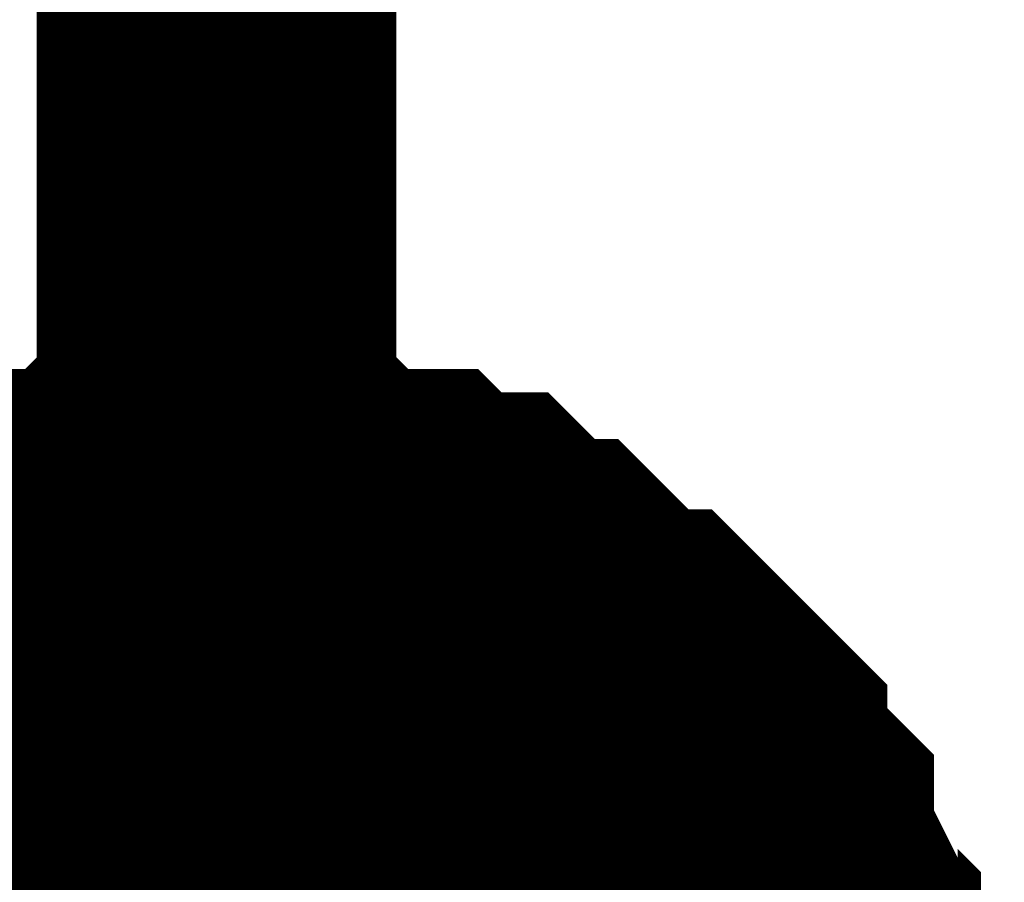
# Model space of a CAD drawing. Header units: inches. Extents: x 0 to 292, y 0 to 193.
# Tile 6 of 155: x 13.104 to 13.925, y 54.297 to 55.016. Entities that reach past the tile are written whole.
import ezdxf

# ---------------------------------------------------------------- set-up
doc = ezdxf.new("R2010")
doc.units = ezdxf.units.IN
doc.layers.add('Sheet', color=255, linetype='Continuous')

msp = doc.modelspace()

# ---------------------------------------------------------------- linework, layer by layer
at = {"layer": 'Sheet'}
for points in [[(13.26842, 56.64118, 0.29972, 0.29972, 0), (13.26842, 54.08784, 0.29972, 0.29972, 0)], [(12.93719, 54.45817, 0.29972, 0.29972, 0), (12.95668, 54.47767, 0.29972, 0.29972, 0), (12.97616, 54.49716, 0.29972, 0.29972, 0), (12.99564, 54.51665, 0.29972, 0.29972, 0), (13.01513, 54.51665, 0.29972, 0.29972, 0), (13.03461, 54.53614, 0.29972, 0.29972, 0), (13.0541, 54.55563, 0.29972, 0.29972, 0), (13.07358, 54.55563, 0.29972, 0.29972, 0), (13.09306, 54.55563, 0.29972, 0.29972, 0), (13.11255, 54.57512, 0.29972, 0.29972, 0), (13.15151, 54.57512, 0.29972, 0.29972, 0), (13.171, 54.57512, 0.29972, 0.29972, 0), (13.19048, 54.59461, 0.29972, 0.29972, 0), (13.20997, 54.59461, 0.29972, 0.29972, 0), (13.24893, 54.59461, 0.29972, 0.29972, 0), (13.26842, 54.59461, 0.29972, 0.29972, 0)], [(12.93719, 54.45817, 0.29972, 0.29972, 0), (12.95668, 54.47767, 0.29972, 0.29972, 0), (12.97616, 54.49716, 0.29972, 0.29972, 0), (12.99564, 54.51665, 0.29972, 0.29972, 0), (13.01513, 54.51665, 0.29972, 0.29972, 0), (13.03461, 54.53614, 0.29972, 0.29972, 0), (13.0541, 54.55563, 0.29972, 0.29972, 0), (13.07358, 54.55563, 0.29972, 0.29972, 0), (13.09306, 54.55563, 0.29972, 0.29972, 0), (13.11255, 54.57512, 0.29972, 0.29972, 0), (13.15151, 54.57512, 0.29972, 0.29972, 0), (13.171, 54.57512, 0.29972, 0.29972, 0), (13.19048, 54.59461, 0.29972, 0.29972, 0), (13.20997, 54.59461, 0.29972, 0.29972, 0), (13.24893, 54.59461, 0.29972, 0.29972, 0), (13.26842, 54.59461, 0.29972, 0.29972, 0)], [(12.93719, 54.45817, 0.29972, 0.29972, 0), (12.95668, 54.47767, 0.29972, 0.29972, 0), (12.97616, 54.49716, 0.29972, 0.29972, 0), (12.99564, 54.51665, 0.29972, 0.29972, 0), (13.01513, 54.51665, 0.29972, 0.29972, 0), (13.03461, 54.53614, 0.29972, 0.29972, 0), (13.0541, 54.55563, 0.29972, 0.29972, 0), (13.07358, 54.55563, 0.29972, 0.29972, 0), (13.09306, 54.55563, 0.29972, 0.29972, 0), (13.11255, 54.57512, 0.29972, 0.29972, 0), (13.15151, 54.57512, 0.29972, 0.29972, 0), (13.171, 54.57512, 0.29972, 0.29972, 0), (13.19048, 54.59461, 0.29972, 0.29972, 0), (13.20997, 54.59461, 0.29972, 0.29972, 0), (13.24893, 54.59461, 0.29972, 0.29972, 0), (13.26842, 54.59461, 0.29972, 0.29972, 0)], [(12.93719, 54.45817, 0.29972, 0.29972, 0), (12.95668, 54.47767, 0.29972, 0.29972, 0), (12.97616, 54.49716, 0.29972, 0.29972, 0), (12.99564, 54.51665, 0.29972, 0.29972, 0), (13.01513, 54.51665, 0.29972, 0.29972, 0), (13.03461, 54.53614, 0.29972, 0.29972, 0), (13.0541, 54.55563, 0.29972, 0.29972, 0), (13.07358, 54.55563, 0.29972, 0.29972, 0), (13.09306, 54.55563, 0.29972, 0.29972, 0), (13.11255, 54.57512, 0.29972, 0.29972, 0), (13.15151, 54.57512, 0.29972, 0.29972, 0), (13.171, 54.57512, 0.29972, 0.29972, 0), (13.19048, 54.59461, 0.29972, 0.29972, 0), (13.20997, 54.59461, 0.29972, 0.29972, 0), (13.24893, 54.59461, 0.29972, 0.29972, 0), (13.26842, 54.59461, 0.29972, 0.29972, 0)], [(12.93719, 54.45817, 0.29972, 0.29972, 0), (12.95668, 54.47767, 0.29972, 0.29972, 0), (12.97616, 54.49716, 0.29972, 0.29972, 0), (12.99564, 54.51665, 0.29972, 0.29972, 0), (13.01513, 54.51665, 0.29972, 0.29972, 0), (13.03461, 54.53614, 0.29972, 0.29972, 0), (13.0541, 54.55563, 0.29972, 0.29972, 0), (13.07358, 54.55563, 0.29972, 0.29972, 0), (13.09306, 54.55563, 0.29972, 0.29972, 0), (13.11255, 54.57512, 0.29972, 0.29972, 0), (13.15151, 54.57512, 0.29972, 0.29972, 0), (13.171, 54.57512, 0.29972, 0.29972, 0), (13.19048, 54.59461, 0.29972, 0.29972, 0), (13.20997, 54.59461, 0.29972, 0.29972, 0), (13.24893, 54.59461, 0.29972, 0.29972, 0), (13.26842, 54.59461, 0.29972, 0.29972, 0)], [(12.93719, 54.45817, 0.29972, 0.29972, 0), (12.95668, 54.47767, 0.29972, 0.29972, 0), (12.97616, 54.49716, 0.29972, 0.29972, 0), (12.99564, 54.51665, 0.29972, 0.29972, 0), (13.01513, 54.51665, 0.29972, 0.29972, 0), (13.03461, 54.53614, 0.29972, 0.29972, 0), (13.0541, 54.55563, 0.29972, 0.29972, 0), (13.07358, 54.55563, 0.29972, 0.29972, 0), (13.09306, 54.55563, 0.29972, 0.29972, 0), (13.11255, 54.57512, 0.29972, 0.29972, 0), (13.15151, 54.57512, 0.29972, 0.29972, 0), (13.171, 54.57512, 0.29972, 0.29972, 0), (13.19048, 54.59461, 0.29972, 0.29972, 0), (13.20997, 54.59461, 0.29972, 0.29972, 0), (13.24893, 54.59461, 0.29972, 0.29972, 0), (13.26842, 54.59461, 0.29972, 0.29972, 0)], [(12.93719, 54.45817, 0.29972, 0.29972, 0), (12.95668, 54.47767, 0.29972, 0.29972, 0), (12.97616, 54.49716, 0.29972, 0.29972, 0), (12.99564, 54.51665, 0.29972, 0.29972, 0), (13.01513, 54.51665, 0.29972, 0.29972, 0), (13.03461, 54.53614, 0.29972, 0.29972, 0), (13.0541, 54.55563, 0.29972, 0.29972, 0), (13.07358, 54.55563, 0.29972, 0.29972, 0), (13.09306, 54.55563, 0.29972, 0.29972, 0), (13.11255, 54.57512, 0.29972, 0.29972, 0), (13.15151, 54.57512, 0.29972, 0.29972, 0), (13.171, 54.57512, 0.29972, 0.29972, 0), (13.19048, 54.59461, 0.29972, 0.29972, 0), (13.20997, 54.59461, 0.29972, 0.29972, 0), (13.24893, 54.59461, 0.29972, 0.29972, 0), (13.26842, 54.59461, 0.29972, 0.29972, 0)], [(13.26842, 54.59461, 0.29972, 0.29972, 0), (13.26842, 54.59461, 0.29972, 0.29972, 0)], [(13.26842, 54.59461, 0.29972, 0.29972, 0), (13.2879, 54.59461, 0.29972, 0.29972, 0), (13.32687, 54.59461, 0.29972, 0.29972, 0), (13.34635, 54.59461, 0.29972, 0.29972, 0), (13.36584, 54.57512, 0.29972, 0.29972, 0), (13.38532, 54.57512, 0.29972, 0.29972, 0), (13.42429, 54.57512, 0.29972, 0.29972, 0), (13.44377, 54.55563, 0.29972, 0.29972, 0), (13.46325, 54.55563, 0.29972, 0.29972, 0), (13.48274, 54.55563, 0.29972, 0.29972, 0), (13.50222, 54.53614, 0.29972, 0.29972, 0), (13.5217, 54.51665, 0.29972, 0.29972, 0), (13.54119, 54.51665, 0.29972, 0.29972, 0), (13.56067, 54.49716, 0.29972, 0.29972, 0), (13.58016, 54.47767, 0.29972, 0.29972, 0), (13.59964, 54.45817, 0.29972, 0.29972, 0), (13.61912, 54.45817, 0.29972, 0.29972, 0), (13.63861, 54.43868, 0.29972, 0.29972, 0), (13.65809, 54.41919, 0.29972, 0.29972, 0), (13.67757, 54.3997, 0.29972, 0.29972, 0), (13.67757, 54.38021, 0.29972, 0.29972, 0), (13.69706, 54.36072, 0.29972, 0.29972, 0), (13.71654, 54.34123, 0.29972, 0.29972, 0), (13.71654, 54.32174, 0.29972, 0.29972, 0), (13.73603, 54.28275, 0.29972, 0.29972, 0), (13.73603, 54.26326, 0.29972, 0.29972, 0), (13.75551, 54.24377, 0.29972, 0.29972, 0), (13.75551, 54.22428, 0.29972, 0.29972, 0), (13.75551, 54.1853, 0.29972, 0.29972, 0), (13.77499, 54.16581, 0.29972, 0.29972, 0), (13.77499, 54.14632, 0.29972, 0.29972, 0)], [(13.26842, 54.59461, 0.29972, 0.29972, 0), (13.26842, 54.59461, 0.29972, 0.29972, 0)], [(13.26842, 54.59461, 0.29972, 0.29972, 0), (13.2879, 54.59461, 0.29972, 0.29972, 0), (13.32687, 54.59461, 0.29972, 0.29972, 0), (13.34635, 54.59461, 0.29972, 0.29972, 0), (13.36584, 54.57512, 0.29972, 0.29972, 0), (13.38532, 54.57512, 0.29972, 0.29972, 0), (13.42429, 54.57512, 0.29972, 0.29972, 0), (13.44377, 54.55563, 0.29972, 0.29972, 0), (13.46325, 54.55563, 0.29972, 0.29972, 0), (13.48274, 54.55563, 0.29972, 0.29972, 0), (13.50222, 54.53614, 0.29972, 0.29972, 0), (13.5217, 54.51665, 0.29972, 0.29972, 0), (13.54119, 54.51665, 0.29972, 0.29972, 0), (13.56067, 54.49716, 0.29972, 0.29972, 0), (13.58016, 54.47767, 0.29972, 0.29972, 0), (13.59964, 54.45817, 0.29972, 0.29972, 0), (13.61912, 54.45817, 0.29972, 0.29972, 0), (13.63861, 54.43868, 0.29972, 0.29972, 0), (13.65809, 54.41919, 0.29972, 0.29972, 0), (13.67757, 54.3997, 0.29972, 0.29972, 0), (13.67757, 54.38021, 0.29972, 0.29972, 0), (13.69706, 54.36072, 0.29972, 0.29972, 0), (13.71654, 54.34123, 0.29972, 0.29972, 0), (13.71654, 54.32174, 0.29972, 0.29972, 0), (13.73603, 54.28275, 0.29972, 0.29972, 0), (13.73603, 54.26326, 0.29972, 0.29972, 0), (13.75551, 54.24377, 0.29972, 0.29972, 0), (13.75551, 54.22428, 0.29972, 0.29972, 0), (13.75551, 54.1853, 0.29972, 0.29972, 0), (13.77499, 54.16581, 0.29972, 0.29972, 0), (13.77499, 54.14632, 0.29972, 0.29972, 0)], [(13.26842, 54.59461, 0.29972, 0.29972, 0), (13.26842, 54.59461, 0.29972, 0.29972, 0)], [(13.26842, 54.59461, 0.29972, 0.29972, 0), (13.2879, 54.59461, 0.29972, 0.29972, 0), (13.32687, 54.59461, 0.29972, 0.29972, 0), (13.34635, 54.59461, 0.29972, 0.29972, 0), (13.36584, 54.57512, 0.29972, 0.29972, 0), (13.38532, 54.57512, 0.29972, 0.29972, 0), (13.42429, 54.57512, 0.29972, 0.29972, 0), (13.44377, 54.55563, 0.29972, 0.29972, 0), (13.46325, 54.55563, 0.29972, 0.29972, 0), (13.48274, 54.55563, 0.29972, 0.29972, 0), (13.50222, 54.53614, 0.29972, 0.29972, 0), (13.5217, 54.51665, 0.29972, 0.29972, 0), (13.54119, 54.51665, 0.29972, 0.29972, 0), (13.56067, 54.49716, 0.29972, 0.29972, 0), (13.58016, 54.47767, 0.29972, 0.29972, 0), (13.59964, 54.45817, 0.29972, 0.29972, 0), (13.61912, 54.45817, 0.29972, 0.29972, 0), (13.63861, 54.43868, 0.29972, 0.29972, 0), (13.65809, 54.41919, 0.29972, 0.29972, 0), (13.67757, 54.3997, 0.29972, 0.29972, 0), (13.67757, 54.38021, 0.29972, 0.29972, 0), (13.69706, 54.36072, 0.29972, 0.29972, 0), (13.71654, 54.34123, 0.29972, 0.29972, 0), (13.71654, 54.32174, 0.29972, 0.29972, 0), (13.73603, 54.28275, 0.29972, 0.29972, 0), (13.73603, 54.26326, 0.29972, 0.29972, 0), (13.75551, 54.24377, 0.29972, 0.29972, 0), (13.75551, 54.22428, 0.29972, 0.29972, 0), (13.75551, 54.1853, 0.29972, 0.29972, 0), (13.77499, 54.16581, 0.29972, 0.29972, 0), (13.77499, 54.14632, 0.29972, 0.29972, 0)], [(13.26842, 54.59461, 0.29972, 0.29972, 0), (13.26842, 54.59461, 0.29972, 0.29972, 0)], [(13.26842, 54.59461, 0.29972, 0.29972, 0), (13.2879, 54.59461, 0.29972, 0.29972, 0), (13.32687, 54.59461, 0.29972, 0.29972, 0), (13.34635, 54.59461, 0.29972, 0.29972, 0), (13.36584, 54.57512, 0.29972, 0.29972, 0), (13.38532, 54.57512, 0.29972, 0.29972, 0), (13.42429, 54.57512, 0.29972, 0.29972, 0), (13.44377, 54.55563, 0.29972, 0.29972, 0), (13.46325, 54.55563, 0.29972, 0.29972, 0), (13.48274, 54.55563, 0.29972, 0.29972, 0), (13.50222, 54.53614, 0.29972, 0.29972, 0), (13.5217, 54.51665, 0.29972, 0.29972, 0), (13.54119, 54.51665, 0.29972, 0.29972, 0), (13.56067, 54.49716, 0.29972, 0.29972, 0), (13.58016, 54.47767, 0.29972, 0.29972, 0), (13.59964, 54.45817, 0.29972, 0.29972, 0), (13.61912, 54.45817, 0.29972, 0.29972, 0), (13.63861, 54.43868, 0.29972, 0.29972, 0), (13.65809, 54.41919, 0.29972, 0.29972, 0), (13.67757, 54.3997, 0.29972, 0.29972, 0), (13.67757, 54.38021, 0.29972, 0.29972, 0), (13.69706, 54.36072, 0.29972, 0.29972, 0), (13.71654, 54.34123, 0.29972, 0.29972, 0), (13.71654, 54.32174, 0.29972, 0.29972, 0), (13.73603, 54.28275, 0.29972, 0.29972, 0), (13.73603, 54.26326, 0.29972, 0.29972, 0), (13.75551, 54.24377, 0.29972, 0.29972, 0), (13.75551, 54.22428, 0.29972, 0.29972, 0), (13.75551, 54.1853, 0.29972, 0.29972, 0), (13.77499, 54.16581, 0.29972, 0.29972, 0), (13.77499, 54.14632, 0.29972, 0.29972, 0)], [(13.26842, 54.59461, 0.29972, 0.29972, 0), (13.26842, 54.59461, 0.29972, 0.29972, 0)], [(13.26842, 54.59461, 0.29972, 0.29972, 0), (13.2879, 54.59461, 0.29972, 0.29972, 0), (13.32687, 54.59461, 0.29972, 0.29972, 0), (13.34635, 54.59461, 0.29972, 0.29972, 0), (13.36584, 54.57512, 0.29972, 0.29972, 0), (13.38532, 54.57512, 0.29972, 0.29972, 0), (13.42429, 54.57512, 0.29972, 0.29972, 0), (13.44377, 54.55563, 0.29972, 0.29972, 0), (13.46325, 54.55563, 0.29972, 0.29972, 0), (13.48274, 54.55563, 0.29972, 0.29972, 0), (13.50222, 54.53614, 0.29972, 0.29972, 0), (13.5217, 54.51665, 0.29972, 0.29972, 0), (13.54119, 54.51665, 0.29972, 0.29972, 0), (13.56067, 54.49716, 0.29972, 0.29972, 0), (13.58016, 54.47767, 0.29972, 0.29972, 0), (13.59964, 54.45817, 0.29972, 0.29972, 0), (13.61912, 54.45817, 0.29972, 0.29972, 0), (13.63861, 54.43868, 0.29972, 0.29972, 0), (13.65809, 54.41919, 0.29972, 0.29972, 0), (13.67757, 54.3997, 0.29972, 0.29972, 0), (13.67757, 54.38021, 0.29972, 0.29972, 0), (13.69706, 54.36072, 0.29972, 0.29972, 0), (13.71654, 54.34123, 0.29972, 0.29972, 0), (13.71654, 54.32174, 0.29972, 0.29972, 0), (13.73603, 54.28275, 0.29972, 0.29972, 0), (13.73603, 54.26326, 0.29972, 0.29972, 0), (13.75551, 54.24377, 0.29972, 0.29972, 0), (13.75551, 54.22428, 0.29972, 0.29972, 0), (13.75551, 54.1853, 0.29972, 0.29972, 0), (13.77499, 54.16581, 0.29972, 0.29972, 0), (13.77499, 54.14632, 0.29972, 0.29972, 0)], [(13.26842, 54.59461, 0.29972, 0.29972, 0), (13.26842, 54.59461, 0.29972, 0.29972, 0)], [(13.26842, 54.59461, 0.29972, 0.29972, 0), (13.2879, 54.59461, 0.29972, 0.29972, 0), (13.32687, 54.59461, 0.29972, 0.29972, 0), (13.34635, 54.59461, 0.29972, 0.29972, 0), (13.36584, 54.57512, 0.29972, 0.29972, 0), (13.38532, 54.57512, 0.29972, 0.29972, 0), (13.42429, 54.57512, 0.29972, 0.29972, 0), (13.44377, 54.55563, 0.29972, 0.29972, 0), (13.46325, 54.55563, 0.29972, 0.29972, 0), (13.48274, 54.55563, 0.29972, 0.29972, 0), (13.50222, 54.53614, 0.29972, 0.29972, 0), (13.5217, 54.51665, 0.29972, 0.29972, 0), (13.54119, 54.51665, 0.29972, 0.29972, 0), (13.56067, 54.49716, 0.29972, 0.29972, 0), (13.58016, 54.47767, 0.29972, 0.29972, 0), (13.59964, 54.45817, 0.29972, 0.29972, 0), (13.61912, 54.45817, 0.29972, 0.29972, 0), (13.63861, 54.43868, 0.29972, 0.29972, 0), (13.65809, 54.41919, 0.29972, 0.29972, 0), (13.67757, 54.3997, 0.29972, 0.29972, 0), (13.67757, 54.38021, 0.29972, 0.29972, 0), (13.69706, 54.36072, 0.29972, 0.29972, 0), (13.71654, 54.34123, 0.29972, 0.29972, 0), (13.71654, 54.32174, 0.29972, 0.29972, 0), (13.73603, 54.28275, 0.29972, 0.29972, 0), (13.73603, 54.26326, 0.29972, 0.29972, 0), (13.75551, 54.24377, 0.29972, 0.29972, 0), (13.75551, 54.22428, 0.29972, 0.29972, 0), (13.75551, 54.1853, 0.29972, 0.29972, 0), (13.77499, 54.16581, 0.29972, 0.29972, 0), (13.77499, 54.14632, 0.29972, 0.29972, 0)], [(13.26842, 54.59461, 0.29972, 0.29972, 0), (13.26842, 54.59461, 0.29972, 0.29972, 0)], [(13.26842, 54.59461, 0.29972, 0.29972, 0), (13.2879, 54.59461, 0.29972, 0.29972, 0), (13.32687, 54.59461, 0.29972, 0.29972, 0), (13.34635, 54.59461, 0.29972, 0.29972, 0), (13.36584, 54.57512, 0.29972, 0.29972, 0), (13.38532, 54.57512, 0.29972, 0.29972, 0), (13.42429, 54.57512, 0.29972, 0.29972, 0), (13.44377, 54.55563, 0.29972, 0.29972, 0), (13.46325, 54.55563, 0.29972, 0.29972, 0), (13.48274, 54.55563, 0.29972, 0.29972, 0), (13.50222, 54.53614, 0.29972, 0.29972, 0), (13.5217, 54.51665, 0.29972, 0.29972, 0), (13.54119, 54.51665, 0.29972, 0.29972, 0), (13.56067, 54.49716, 0.29972, 0.29972, 0), (13.58016, 54.47767, 0.29972, 0.29972, 0), (13.59964, 54.45817, 0.29972, 0.29972, 0), (13.61912, 54.45817, 0.29972, 0.29972, 0), (13.63861, 54.43868, 0.29972, 0.29972, 0), (13.65809, 54.41919, 0.29972, 0.29972, 0), (13.67757, 54.3997, 0.29972, 0.29972, 0), (13.67757, 54.38021, 0.29972, 0.29972, 0), (13.69706, 54.36072, 0.29972, 0.29972, 0), (13.71654, 54.34123, 0.29972, 0.29972, 0), (13.71654, 54.32174, 0.29972, 0.29972, 0), (13.73603, 54.28275, 0.29972, 0.29972, 0), (13.73603, 54.26326, 0.29972, 0.29972, 0), (13.75551, 54.24377, 0.29972, 0.29972, 0), (13.75551, 54.22428, 0.29972, 0.29972, 0), (13.75551, 54.1853, 0.29972, 0.29972, 0), (13.77499, 54.16581, 0.29972, 0.29972, 0), (13.77499, 54.14632, 0.29972, 0.29972, 0)], [(13.0541, 54.55563, 0.09906, 0.09906, 0), (13.07358, 54.55563, 0.09906, 0.09906, 0), (13.09306, 54.55563, 0.09906, 0.09906, 0), (13.11255, 54.57512, 0.09906, 0.09906, 0), (13.15151, 54.57512, 0.09906, 0.09906, 0), (13.171, 54.57512, 0.09906, 0.09906, 0), (13.19048, 54.59461, 0.09906, 0.09906, 0), (13.20997, 54.59461, 0.09906, 0.09906, 0), (13.24893, 54.59461, 0.09906, 0.09906, 0), (13.26842, 54.59461, 0.09906, 0.09906, 0)], [(13.0541, 54.55563, 0.09906, 0.09906, 0), (13.07358, 54.55563, 0.09906, 0.09906, 0), (13.09306, 54.55563, 0.09906, 0.09906, 0), (13.11255, 54.57512, 0.09906, 0.09906, 0), (13.15151, 54.57512, 0.09906, 0.09906, 0), (13.171, 54.57512, 0.09906, 0.09906, 0), (13.19048, 54.59461, 0.09906, 0.09906, 0), (13.20997, 54.59461, 0.09906, 0.09906, 0), (13.24893, 54.59461, 0.09906, 0.09906, 0), (13.26842, 54.59461, 0.09906, 0.09906, 0)], [(13.0541, 54.55563, 0.09906, 0.09906, 0), (13.07358, 54.55563, 0.09906, 0.09906, 0), (13.09306, 54.55563, 0.09906, 0.09906, 0), (13.11255, 54.57512, 0.09906, 0.09906, 0), (13.15151, 54.57512, 0.09906, 0.09906, 0), (13.171, 54.57512, 0.09906, 0.09906, 0), (13.19048, 54.59461, 0.09906, 0.09906, 0), (13.20997, 54.59461, 0.09906, 0.09906, 0), (13.24893, 54.59461, 0.09906, 0.09906, 0), (13.26842, 54.59461, 0.09906, 0.09906, 0)], [(13.0541, 54.55563, 0.09906, 0.09906, 0), (13.07358, 54.55563, 0.09906, 0.09906, 0), (13.09306, 54.55563, 0.09906, 0.09906, 0), (13.11255, 54.57512, 0.09906, 0.09906, 0), (13.15151, 54.57512, 0.09906, 0.09906, 0), (13.171, 54.57512, 0.09906, 0.09906, 0), (13.19048, 54.59461, 0.09906, 0.09906, 0), (13.20997, 54.59461, 0.09906, 0.09906, 0), (13.24893, 54.59461, 0.09906, 0.09906, 0), (13.26842, 54.59461, 0.09906, 0.09906, 0)], [(13.0541, 54.55563, 0.09906, 0.09906, 0), (13.07358, 54.55563, 0.09906, 0.09906, 0), (13.09306, 54.55563, 0.09906, 0.09906, 0), (13.11255, 54.57512, 0.09906, 0.09906, 0), (13.15151, 54.57512, 0.09906, 0.09906, 0), (13.171, 54.57512, 0.09906, 0.09906, 0), (13.19048, 54.59461, 0.09906, 0.09906, 0), (13.20997, 54.59461, 0.09906, 0.09906, 0), (13.24893, 54.59461, 0.09906, 0.09906, 0), (13.26842, 54.59461, 0.09906, 0.09906, 0)], [(13.0541, 54.55563, 0.09906, 0.09906, 0), (13.07358, 54.55563, 0.09906, 0.09906, 0), (13.09306, 54.55563, 0.09906, 0.09906, 0), (13.11255, 54.57512, 0.09906, 0.09906, 0), (13.15151, 54.57512, 0.09906, 0.09906, 0), (13.171, 54.57512, 0.09906, 0.09906, 0), (13.19048, 54.59461, 0.09906, 0.09906, 0), (13.20997, 54.59461, 0.09906, 0.09906, 0), (13.24893, 54.59461, 0.09906, 0.09906, 0), (13.26842, 54.59461, 0.09906, 0.09906, 0)], [(13.0541, 54.55563, 0.09906, 0.09906, 0), (13.07358, 54.55563, 0.09906, 0.09906, 0), (13.09306, 54.55563, 0.09906, 0.09906, 0), (13.11255, 54.57512, 0.09906, 0.09906, 0), (13.15151, 54.57512, 0.09906, 0.09906, 0), (13.171, 54.57512, 0.09906, 0.09906, 0), (13.19048, 54.59461, 0.09906, 0.09906, 0), (13.20997, 54.59461, 0.09906, 0.09906, 0), (13.24893, 54.59461, 0.09906, 0.09906, 0), (13.26842, 54.59461, 0.09906, 0.09906, 0)], [(13.26842, 54.59461, 0.09906, 0.09906, 0), (13.26842, 54.59461, 0.09906, 0.09906, 0)], [(13.26842, 54.59461, 0.09906, 0.09906, 0), (13.2879, 54.59461, 0.09906, 0.09906, 0), (13.32687, 54.59461, 0.09906, 0.09906, 0), (13.34635, 54.59461, 0.09906, 0.09906, 0), (13.36584, 54.57512, 0.09906, 0.09906, 0), (13.38532, 54.57512, 0.09906, 0.09906, 0), (13.42429, 54.57512, 0.09906, 0.09906, 0), (13.44377, 54.55563, 0.09906, 0.09906, 0), (13.46325, 54.55563, 0.09906, 0.09906, 0), (13.48274, 54.55563, 0.09906, 0.09906, 0), (13.50222, 54.53614, 0.09906, 0.09906, 0), (13.5217, 54.51665, 0.09906, 0.09906, 0), (13.54119, 54.51665, 0.09906, 0.09906, 0), (13.56067, 54.49716, 0.09906, 0.09906, 0), (13.58016, 54.47767, 0.09906, 0.09906, 0), (13.59964, 54.45817, 0.09906, 0.09906, 0), (13.61912, 54.45817, 0.09906, 0.09906, 0), (13.63861, 54.43868, 0.09906, 0.09906, 0), (13.65809, 54.41919, 0.09906, 0.09906, 0), (13.67757, 54.3997, 0.09906, 0.09906, 0), (13.67757, 54.38021, 0.09906, 0.09906, 0), (13.69706, 54.36072, 0.09906, 0.09906, 0), (13.71654, 54.34123, 0.09906, 0.09906, 0), (13.71654, 54.32174, 0.09906, 0.09906, 0), (13.73603, 54.28275, 0.09906, 0.09906, 0), (13.73603, 54.26326, 0.09906, 0.09906, 0), (13.75551, 54.24377, 0.09906, 0.09906, 0)], [(13.26842, 54.59461, 0.09906, 0.09906, 0), (13.26842, 54.59461, 0.09906, 0.09906, 0)], [(13.26842, 54.59461, 0.09906, 0.09906, 0), (13.2879, 54.59461, 0.09906, 0.09906, 0), (13.32687, 54.59461, 0.09906, 0.09906, 0), (13.34635, 54.59461, 0.09906, 0.09906, 0), (13.36584, 54.57512, 0.09906, 0.09906, 0), (13.38532, 54.57512, 0.09906, 0.09906, 0), (13.42429, 54.57512, 0.09906, 0.09906, 0), (13.44377, 54.55563, 0.09906, 0.09906, 0), (13.46325, 54.55563, 0.09906, 0.09906, 0), (13.48274, 54.55563, 0.09906, 0.09906, 0), (13.50222, 54.53614, 0.09906, 0.09906, 0), (13.5217, 54.51665, 0.09906, 0.09906, 0), (13.54119, 54.51665, 0.09906, 0.09906, 0), (13.56067, 54.49716, 0.09906, 0.09906, 0), (13.58016, 54.47767, 0.09906, 0.09906, 0), (13.59964, 54.45817, 0.09906, 0.09906, 0), (13.61912, 54.45817, 0.09906, 0.09906, 0), (13.63861, 54.43868, 0.09906, 0.09906, 0), (13.65809, 54.41919, 0.09906, 0.09906, 0), (13.67757, 54.3997, 0.09906, 0.09906, 0), (13.67757, 54.38021, 0.09906, 0.09906, 0), (13.69706, 54.36072, 0.09906, 0.09906, 0), (13.71654, 54.34123, 0.09906, 0.09906, 0), (13.71654, 54.32174, 0.09906, 0.09906, 0), (13.73603, 54.28275, 0.09906, 0.09906, 0), (13.73603, 54.26326, 0.09906, 0.09906, 0), (13.75551, 54.24377, 0.09906, 0.09906, 0)], [(13.26842, 54.59461, 0.09906, 0.09906, 0), (13.26842, 54.59461, 0.09906, 0.09906, 0)], [(13.26842, 54.59461, 0.09906, 0.09906, 0), (13.2879, 54.59461, 0.09906, 0.09906, 0), (13.32687, 54.59461, 0.09906, 0.09906, 0), (13.34635, 54.59461, 0.09906, 0.09906, 0), (13.36584, 54.57512, 0.09906, 0.09906, 0), (13.38532, 54.57512, 0.09906, 0.09906, 0), (13.42429, 54.57512, 0.09906, 0.09906, 0), (13.44377, 54.55563, 0.09906, 0.09906, 0), (13.46325, 54.55563, 0.09906, 0.09906, 0), (13.48274, 54.55563, 0.09906, 0.09906, 0), (13.50222, 54.53614, 0.09906, 0.09906, 0), (13.5217, 54.51665, 0.09906, 0.09906, 0), (13.54119, 54.51665, 0.09906, 0.09906, 0), (13.56067, 54.49716, 0.09906, 0.09906, 0), (13.58016, 54.47767, 0.09906, 0.09906, 0), (13.59964, 54.45817, 0.09906, 0.09906, 0), (13.61912, 54.45817, 0.09906, 0.09906, 0), (13.63861, 54.43868, 0.09906, 0.09906, 0), (13.65809, 54.41919, 0.09906, 0.09906, 0), (13.67757, 54.3997, 0.09906, 0.09906, 0), (13.67757, 54.38021, 0.09906, 0.09906, 0), (13.69706, 54.36072, 0.09906, 0.09906, 0), (13.71654, 54.34123, 0.09906, 0.09906, 0), (13.71654, 54.32174, 0.09906, 0.09906, 0), (13.73603, 54.28275, 0.09906, 0.09906, 0), (13.73603, 54.26326, 0.09906, 0.09906, 0), (13.75551, 54.24377, 0.09906, 0.09906, 0)], [(13.26842, 54.59461, 0.09906, 0.09906, 0), (13.26842, 54.59461, 0.09906, 0.09906, 0)], [(13.26842, 54.59461, 0.09906, 0.09906, 0), (13.2879, 54.59461, 0.09906, 0.09906, 0), (13.32687, 54.59461, 0.09906, 0.09906, 0), (13.34635, 54.59461, 0.09906, 0.09906, 0), (13.36584, 54.57512, 0.09906, 0.09906, 0), (13.38532, 54.57512, 0.09906, 0.09906, 0), (13.42429, 54.57512, 0.09906, 0.09906, 0), (13.44377, 54.55563, 0.09906, 0.09906, 0), (13.46325, 54.55563, 0.09906, 0.09906, 0), (13.48274, 54.55563, 0.09906, 0.09906, 0), (13.50222, 54.53614, 0.09906, 0.09906, 0), (13.5217, 54.51665, 0.09906, 0.09906, 0), (13.54119, 54.51665, 0.09906, 0.09906, 0), (13.56067, 54.49716, 0.09906, 0.09906, 0), (13.58016, 54.47767, 0.09906, 0.09906, 0), (13.59964, 54.45817, 0.09906, 0.09906, 0), (13.61912, 54.45817, 0.09906, 0.09906, 0), (13.63861, 54.43868, 0.09906, 0.09906, 0), (13.65809, 54.41919, 0.09906, 0.09906, 0), (13.67757, 54.3997, 0.09906, 0.09906, 0), (13.67757, 54.38021, 0.09906, 0.09906, 0), (13.69706, 54.36072, 0.09906, 0.09906, 0), (13.71654, 54.34123, 0.09906, 0.09906, 0), (13.71654, 54.32174, 0.09906, 0.09906, 0), (13.73603, 54.28275, 0.09906, 0.09906, 0), (13.73603, 54.26326, 0.09906, 0.09906, 0), (13.75551, 54.24377, 0.09906, 0.09906, 0)], [(13.26842, 54.59461, 0.09906, 0.09906, 0), (13.26842, 54.59461, 0.09906, 0.09906, 0)], [(13.26842, 54.59461, 0.09906, 0.09906, 0), (13.2879, 54.59461, 0.09906, 0.09906, 0), (13.32687, 54.59461, 0.09906, 0.09906, 0), (13.34635, 54.59461, 0.09906, 0.09906, 0), (13.36584, 54.57512, 0.09906, 0.09906, 0), (13.38532, 54.57512, 0.09906, 0.09906, 0), (13.42429, 54.57512, 0.09906, 0.09906, 0), (13.44377, 54.55563, 0.09906, 0.09906, 0), (13.46325, 54.55563, 0.09906, 0.09906, 0), (13.48274, 54.55563, 0.09906, 0.09906, 0), (13.50222, 54.53614, 0.09906, 0.09906, 0), (13.5217, 54.51665, 0.09906, 0.09906, 0), (13.54119, 54.51665, 0.09906, 0.09906, 0), (13.56067, 54.49716, 0.09906, 0.09906, 0), (13.58016, 54.47767, 0.09906, 0.09906, 0), (13.59964, 54.45817, 0.09906, 0.09906, 0), (13.61912, 54.45817, 0.09906, 0.09906, 0), (13.63861, 54.43868, 0.09906, 0.09906, 0), (13.65809, 54.41919, 0.09906, 0.09906, 0), (13.67757, 54.3997, 0.09906, 0.09906, 0), (13.67757, 54.38021, 0.09906, 0.09906, 0), (13.69706, 54.36072, 0.09906, 0.09906, 0), (13.71654, 54.34123, 0.09906, 0.09906, 0), (13.71654, 54.32174, 0.09906, 0.09906, 0), (13.73603, 54.28275, 0.09906, 0.09906, 0), (13.73603, 54.26326, 0.09906, 0.09906, 0), (13.75551, 54.24377, 0.09906, 0.09906, 0)], [(13.26842, 54.59461, 0.09906, 0.09906, 0), (13.26842, 54.59461, 0.09906, 0.09906, 0)], [(13.26842, 54.59461, 0.09906, 0.09906, 0), (13.2879, 54.59461, 0.09906, 0.09906, 0), (13.32687, 54.59461, 0.09906, 0.09906, 0), (13.34635, 54.59461, 0.09906, 0.09906, 0), (13.36584, 54.57512, 0.09906, 0.09906, 0), (13.38532, 54.57512, 0.09906, 0.09906, 0), (13.42429, 54.57512, 0.09906, 0.09906, 0), (13.44377, 54.55563, 0.09906, 0.09906, 0), (13.46325, 54.55563, 0.09906, 0.09906, 0), (13.48274, 54.55563, 0.09906, 0.09906, 0), (13.50222, 54.53614, 0.09906, 0.09906, 0), (13.5217, 54.51665, 0.09906, 0.09906, 0), (13.54119, 54.51665, 0.09906, 0.09906, 0), (13.56067, 54.49716, 0.09906, 0.09906, 0), (13.58016, 54.47767, 0.09906, 0.09906, 0), (13.59964, 54.45817, 0.09906, 0.09906, 0), (13.61912, 54.45817, 0.09906, 0.09906, 0), (13.63861, 54.43868, 0.09906, 0.09906, 0), (13.65809, 54.41919, 0.09906, 0.09906, 0), (13.67757, 54.3997, 0.09906, 0.09906, 0), (13.67757, 54.38021, 0.09906, 0.09906, 0), (13.69706, 54.36072, 0.09906, 0.09906, 0), (13.71654, 54.34123, 0.09906, 0.09906, 0), (13.71654, 54.32174, 0.09906, 0.09906, 0), (13.73603, 54.28275, 0.09906, 0.09906, 0), (13.73603, 54.26326, 0.09906, 0.09906, 0), (13.75551, 54.24377, 0.09906, 0.09906, 0)], [(13.26842, 54.59461, 0.09906, 0.09906, 0), (13.26842, 54.59461, 0.09906, 0.09906, 0)], [(13.26842, 54.59461, 0.09906, 0.09906, 0), (13.2879, 54.59461, 0.09906, 0.09906, 0), (13.32687, 54.59461, 0.09906, 0.09906, 0), (13.34635, 54.59461, 0.09906, 0.09906, 0), (13.36584, 54.57512, 0.09906, 0.09906, 0), (13.38532, 54.57512, 0.09906, 0.09906, 0), (13.42429, 54.57512, 0.09906, 0.09906, 0), (13.44377, 54.55563, 0.09906, 0.09906, 0), (13.46325, 54.55563, 0.09906, 0.09906, 0), (13.48274, 54.55563, 0.09906, 0.09906, 0), (13.50222, 54.53614, 0.09906, 0.09906, 0), (13.5217, 54.51665, 0.09906, 0.09906, 0), (13.54119, 54.51665, 0.09906, 0.09906, 0), (13.56067, 54.49716, 0.09906, 0.09906, 0), (13.58016, 54.47767, 0.09906, 0.09906, 0), (13.59964, 54.45817, 0.09906, 0.09906, 0), (13.61912, 54.45817, 0.09906, 0.09906, 0), (13.63861, 54.43868, 0.09906, 0.09906, 0), (13.65809, 54.41919, 0.09906, 0.09906, 0), (13.67757, 54.3997, 0.09906, 0.09906, 0), (13.67757, 54.38021, 0.09906, 0.09906, 0), (13.69706, 54.36072, 0.09906, 0.09906, 0), (13.71654, 54.34123, 0.09906, 0.09906, 0), (13.71654, 54.32174, 0.09906, 0.09906, 0), (13.73603, 54.28275, 0.09906, 0.09906, 0), (13.73603, 54.26326, 0.09906, 0.09906, 0), (13.75551, 54.24377, 0.09906, 0.09906, 0)]]:
    msp.add_lwpolyline(points, format="xyseb", dxfattribs=at)
msp.add_lwpolyline([(12.954, 54.102, 0.508, 0.508, 1), (13.462, 54.102, 0.508, 0.508, 1)], format="xyseb", close=True, dxfattribs=at)

doc.saveas('drawing.dxf')
